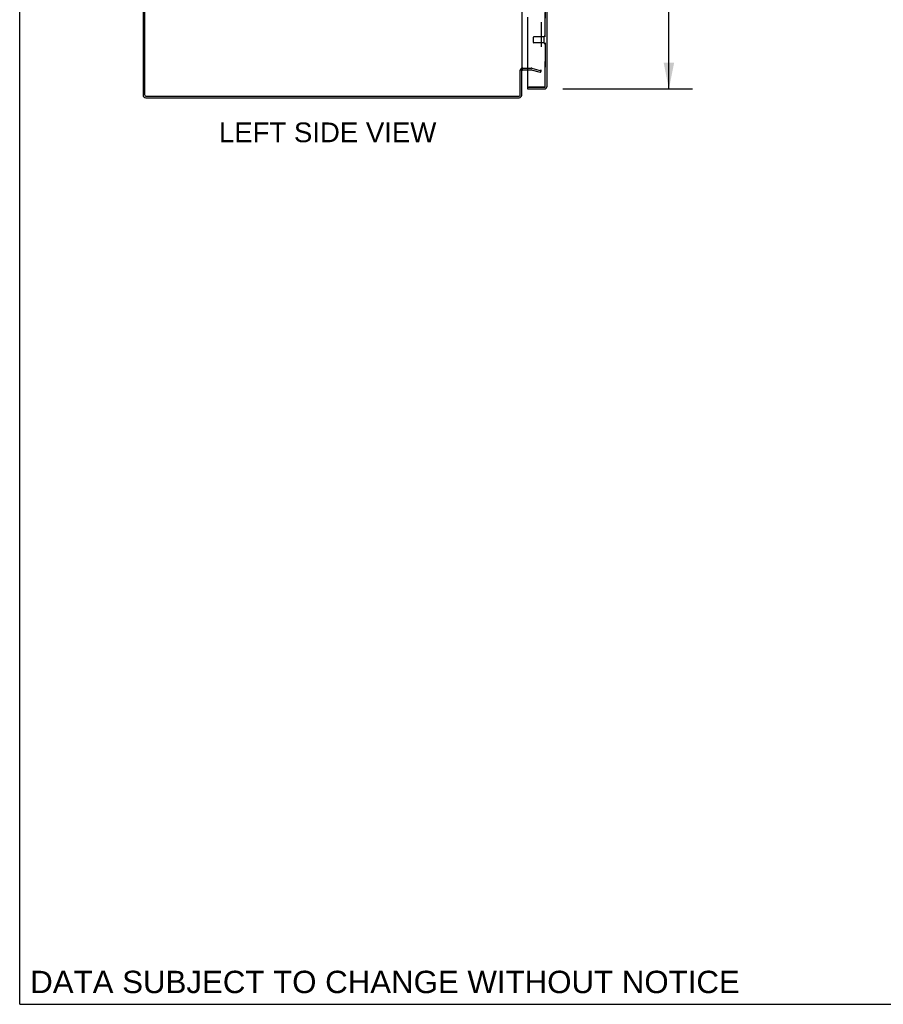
# Model space of a CAD drawing. Header units: inches. Extents: x 0 to 189, y 0 to 122.
# Tile 1 of 18: x 0 to 36, y 0 to 42. Entities that reach past the tile are written whole.
import ezdxf

# ---------------------------------------------------------------- set-up
doc = ezdxf.new("R2010")
doc.units = ezdxf.units.IN
doc.header["$LTSCALE"] = 10.388889
doc.header["$MEASUREMENT"] = 0
doc.linetypes.add('HIDDEN', pattern=[0.2, 0.1, -0.1])
doc.layers.get('0').update_dxf_attribs({"linetype": 'CONTINUOUS'})
for name, color, linetype in [('DEFAULT_2', 8, 'HIDDEN'), ('DIMENSIONS', 7, 'CONTINUOUS'), ('MASTER_DOOR_ASSEMBLY', 7, 'CONTINUOUS'), ('SLAVE_DOOR_ASSEMBLY', 7, 'CONTINUOUS')]:
    doc.layers.add(name, color=color, linetype=linetype)
doc.styles.get("Standard").update_dxf_attribs({"font": 'arial.ttf'})
doc.dimstyles.new('DIMSTYLE_1', dxfattribs={"dimtxt": 0.833333, "dimasz": 1.111111, "dimexe": 0.09, "dimexo": 0.07, "dimgap": 0.0375, "dimtad": 0, "dimtih": 1, "dimtoh": 1, "dimzin": 4, "dimdsep": 46, "dimtxsty": 'Standard', "dimblk": '_FILLED', "dimblk1": '_FILLED', "dimblk2": '_FILLED', "dimcen": 0.09, "dimadec": 3, "dimazin": 1, "dimtfac": 1, "dimtdec": 3, "dimtofl": 0, "dimtmove": 0, "dimatfit": 3, "dimldrblk": '_FILLED', "dimfxl": 0, "dimtolj": 1, "dimtzin": 4, "dimarcsym": 0})

# ---------------------------------------------------------------- blocks, each defined once
blk = doc.blocks.new('_FILLED')
at = {"color": 0, "linetype": 'ByBlock'}
blk.add_solid([(0, 0), (-1, 0.2), (-1, -0.2)], dxfattribs=at)
blk = doc.blocks.new('*D11')
at = {"layer": 'DIMENSIONS', "color": 2, "linetype": 'Continuous'}
for p, q in [((22.94, 85.932), (28.426, 85.932)), ((27.426, 85.932), (27.426, 63.821)), ((27.426, 38.682), (27.426, 60.904)), ((22.94, 38.682), (28.426, 38.682))]:
    blk.add_line(p, q, dxfattribs=at)
at = {"layer": 'DIMENSIONS', "color": 2, "linetype": 'Continuous', "xscale": 1.1111111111, "yscale": 1.1111111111, "zscale": 1.1111111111}
for p, rotation in [((27.426, 85.932), 90), ((27.426, 38.682), 270)]:
    blk.add_blockref('_FILLED', p, dxfattribs=dict(at, rotation=rotation))
at = {"layer": 'DIMENSIONS', "color": 2, "linetype": 'Continuous', "insert": (27.426, 63.404), "char_height": 0.8333, "width": 4.2627, "attachment_point": 2, "line_spacing_factor": 0.9}
blk.add_mtext('47.25\\PDOORS', dxfattribs=at)

msp = doc.modelspace()

# ---------------------------------------------------------------- linework, layer by layer
at = {"color": 7, "linetype": 'Continuous'}
for p, q in [((0, 0), (0, 122.222)), ((21.148, 39.482), (21.211, 39.482)), ((0, 0), (188.889, 0))]:
    msp.add_line(p, q, dxfattribs=at)
at = {"color": 3, "linetype": 'Continuous'}
for p, q in [((5.211, 86.19), (5.211, 38.424)), ((5.274, 86.164), (5.274, 38.45)), ((21.211, 85.105), (21.211, 39.509)), ((21.148, 38.45), (21.148, 39.484)), ((21.211, 38.424), (21.211, 39.482)), ((21.253, 39.482), (21.454, 39.482)), ((5.328, 38.307), (21.094, 38.307)), ((5.354, 38.37), (21.068, 38.37))]:
    msp.add_line(p, q, dxfattribs=at)
for centre, radius, start, end in [((21.253, 39.44), 0.042, 90, 180), ((5.328, 38.424), 0.117, 180, 270), ((5.354, 38.45), 0.08, 180, 270), ((21.068, 38.45), 0.08, 270, 360), ((21.094, 38.424), 0.117, 270, 360)]:
    msp.add_arc(centre, radius, start, end, dxfattribs=at)
at = {"layer": 'DEFAULT_2', "color": 8, "linetype": 'HIDDEN'}
for p, q in [((22.024, 85.139), (22.024, 39.475)), ((21.253, 39.557), (21.612, 39.557)), ((21.638, 39.554), (22.024, 39.45)), ((21.454, 39.482), (21.612, 39.482)), ((22.004, 39.378), (21.618, 39.481)), ((22.004, 39.378), (22.024, 39.45))]:
    msp.add_line(p, q, dxfattribs=at)
for points in [[(22.009, 39.46), (22.009, 39.46), (22.007, 39.46), (22.006, 39.461)], [(22.024, 39.475), (22.024, 39.474), (22.023, 39.472), (22.023, 39.47), (22.022, 39.469), (22.021, 39.467), (22.02, 39.466), (22.019, 39.465), (22.018, 39.463), (22.017, 39.462), (22.015, 39.462), (22.014, 39.461), (22.012, 39.461), (22.011, 39.46), (22.009, 39.46)]]:
    msp.add_lwpolyline(points, dxfattribs=at)
for centre, radius, start, end in [((21.253, 39.44), 0.117, 90, 146.9002), ((21.612, 39.457), 0.1, 75, 90), ((21.612, 39.457), 0.025, 75, 90)]:
    msp.add_arc(centre, radius, start, end, dxfattribs=at)
at = {"layer": 'MASTER_DOOR_ASSEMBLY', "color": 8, "linetype": 'HIDDEN'}
for p, q in [((22.204, 42.712), (22.204, 38.799)), ((22.162, 38.757), (21.514, 38.757))]:
    msp.add_line(p, q, dxfattribs=at)
msp.add_arc((22.162, 38.799), 0.042, 270, 360, dxfattribs=at)
at = {"layer": 'SLAVE_DOOR_ASSEMBLY', "color": 8, "linetype": 'HIDDEN'}
for p, q in [((22.204, 38.799), (22.204, 42.712)), ((21.704, 40.643), (21.704, 40.871)), ((22.161, 40.881), (21.714, 40.881)), ((22.161, 40.615), (22.161, 40.899)), ((22.161, 40.633), (21.714, 40.633)), ((21.474, 38.757), (22.162, 38.757))]:
    msp.add_line(p, q, dxfattribs=at)
at = {"layer": 'SLAVE_DOOR_ASSEMBLY', "color": 3, "linetype": 'Continuous'}
for p, q in [((22.279, 38.799), (22.279, 42.557)), ((21.454, 41.716), (21.454, 38.777)), ((21.454, 38.682), (22.162, 38.682))]:
    msp.add_line(p, q, dxfattribs=at)
at = {"layer": 'SLAVE_DOOR_ASSEMBLY', "color": 7, "linetype": 'Continuous'}
for q in [(21.474, 38.757), (21.454, 38.682)]:
    msp.add_line((21.454, 38.757), q, dxfattribs=at)
at = {"layer": 'SLAVE_DOOR_ASSEMBLY', "color": 8, "linetype": 'HIDDEN'}
for centre, radius, start, end in [((21.714, 40.871), 0.01, 90, 180), ((22.183, 40.899), 0.0215, 360, 180), ((21.714, 40.643), 0.01, 180, 270), ((22.183, 40.615), 0.0215, 180, 0), ((22.162, 38.799), 0.042, 270, 360)]:
    msp.add_arc(centre, radius, start, end, dxfattribs=at)
at = {"layer": 'SLAVE_DOOR_ASSEMBLY', "color": 3, "linetype": 'Continuous'}
for centre, radius, start, end in [((21.474, 38.777), 0.02, 180, 270), ((22.162, 38.799), 0.117, 270, 360)]:
    msp.add_arc(centre, radius, start, end, dxfattribs=at)

# ---------------------------------------------------------------- texts
at = {"layer": 'DIMENSIONS', "color": 2, "linetype": 'Continuous', "attachment_point": 2, "line_spacing_factor": 0.9}
for s, insert, char_height, width in [('LEFT SIDE VIEW', (13.009, 37.263), 0.83333, 9.16357), ('DATA SUBJECT TO CHANGE WITHOUT NOTICE', (15.433, 1.418), 0.94444, 29.92028)]:
    msp.add_mtext(s, dxfattribs=dict(at, insert=insert, char_height=char_height, width=width))

# ---------------------------------------------------------------- dimensions: what is measured, and where the dimension line sits
at = {"layer": 'DIMENSIONS', "color": 2, "linetype": 'Continuous'}
dim = msp.add_linear_dim(base=(27.426, 85.932), p1=(22.87, 38.682), p2=(22.87, 85.932), angle=90, text='<>\\PDOORS', dimstyle='DIMSTYLE_1', dxfattribs=at)
dim.commit()
dim.dimension.update_dxf_attribs({"geometry": '*D11', "text_midpoint": (27.426, 62.363), "dimtype": 160})

doc.saveas('drawing.dxf')
